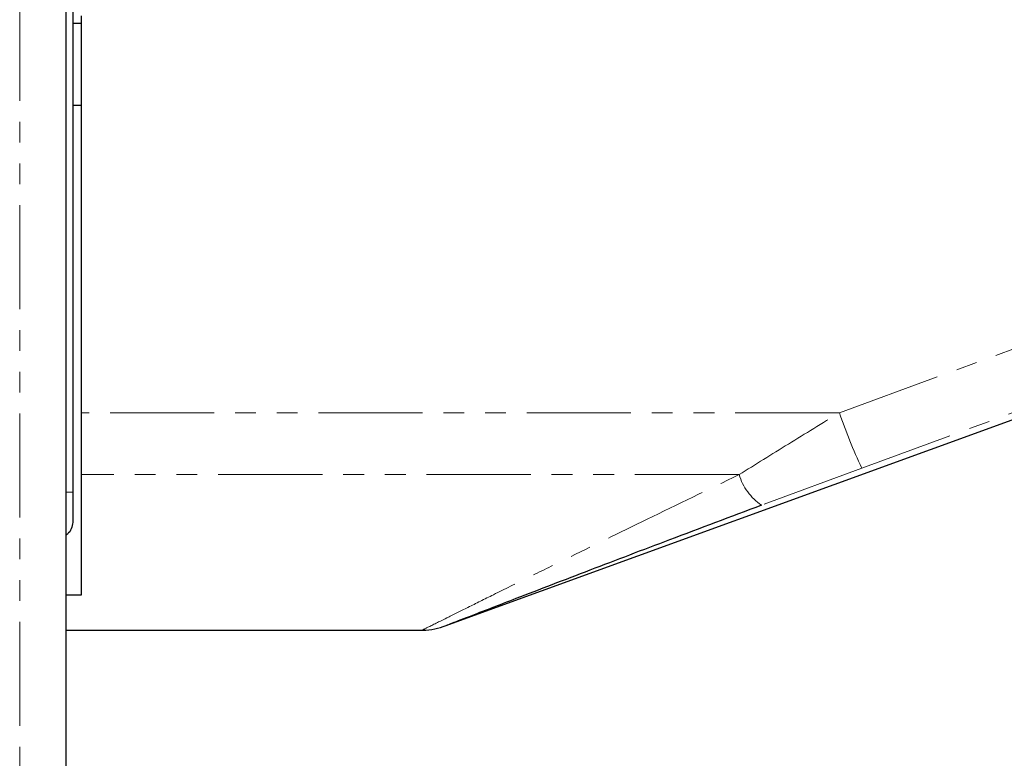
# Paper-space layout 'Surface plate' of a CAD drawing. Header units: millimetres. Extents: x 168 to 9474, y 459 to 8086.
# Tile 4 of 47: x 618 to 678, y 2421 to 2467. Entities that reach past the tile are written whole.
import ezdxf

# ---------------------------------------------------------------- set-up
doc = ezdxf.new("R2010")
doc.units = ezdxf.units.MM
doc.linetypes.add('PHANTOM', pattern=[12.7, 6.35, -1.27, 1.27, -1.27, 1.27, -1.27])

psp = doc.layouts.new('Surface plate')

# ---------------------------------------------------------------- linework, layer by layer
at = {"color": 8, "linetype": 'PHANTOM', "lineweight": 18}
for p, q in [((617.835, 3509.322), (617.835, 635.322)), ((620.655, 635.322), (620.655, 2744.151)), ((667.789, 2442.563), (685.085, 2448.895)), ((667.789, 2442.563), (621.579, 2442.563)), ((669.155, 2439.195), (663.045, 2436.93)), ((661.679, 2438.79), (621.579, 2438.79)), ((620.66, 2437.729), (621.079, 2437.729))]:
    psp.add_line(p, q, dxfattribs=at)
at = {"color": 7, "linetype": 'Continuous', "lineweight": 25}
for p, q in [((620.66, 635.322), (620.66, 2744.148)), ((621.079, 2743.813), (621.079, 2437.729)), ((621.579, 2466.292), (621.079, 2466.292)), ((621.579, 2466.765), (621.579, 2442.563)), ((621.079, 2461.313), (621.579, 2461.313)), ((643.772, 2429.565), (687.629, 2445.528)), ((621.579, 2442.563), (621.579, 2438.79)), ((621.579, 2438.79), (621.579, 2431.446)), ((621.079, 2437.729), (621.079, 2435.982)), ((621.579, 2431.446), (620.66, 2431.446)), ((620.66, 2429.313), (642.403, 2429.313))]:
    psp.add_line(p, q, dxfattribs=at)
at = {"color": 8, "linetype": 'PHANTOM', "lineweight": 18, "flags": 128}
psp.add_lwpolyline([(686.451, 2445.528), (678.943, 2442.778), (669.155, 2439.195)], dxfattribs=at)
at = {"color": 8, "linetype": 'PHANTOM', "lineweight": 18}
for centre, radius, start, end in [((696.584, 2452.28), 30.39, 198.64709, 205.50354), ((664.948, 2439.76), 3.41, 196.5285, 236.07894)]:
    psp.add_arc(centre, radius, start, end, dxfattribs=at)
at = {"color": 7, "linetype": 'Continuous', "lineweight": 25}
psp.add_arc((642.373, 2433.313), 4, 270.45475, 291.22321, dxfattribs=at)
at = {"color": 8, "linetype": 'PHANTOM', "lineweight": 18}
for points, knots in [([(661.679, 2438.79), (662.674, 2439.41), (664.678, 2440.659), (666.747, 2441.925), (667.789, 2442.563)], [0, 0, 0, 0, 0.496617, 1, 1, 1, 1]), ([(642.404, 2429.328), (642.394, 2429.323), (642.305, 2429.279), (642.718, 2429.485), (643.681, 2429.965), (645.132, 2430.688), (646.801, 2431.516), (648.801, 2432.506), (651.886, 2434.025), (656.163, 2436.121), (659.796, 2437.879), (661.679, 2438.79)], [0, 0, 0, 0, 0.0099401, 0.0884988, 0.1911575, 0.272727, 0.3562671, 0.457925, 0.5608293, 0.772365, 1, 1, 1, 1])]:
    psp.add_open_spline(points, degree=3, knots=knots, dxfattribs=at)
at = {"color": 7, "linetype": 'Continuous', "lineweight": 25}
for points, knots in [([(663.045, 2436.93), (661.167, 2436.223), (657.613, 2434.885), (652.55, 2432.954), (648.917, 2431.558), (646.527, 2430.635), (645.106, 2430.084), (644.016, 2429.661), (643.826, 2429.587), (643.746, 2429.556)], [0, 0, 0, 0, 0.242161, 0.458268, 0.673438, 0.754304, 0.83496, 0.929923, 1, 1, 1, 1]), ([(621.079, 2435.982), (621.066, 2435.849), (621.04, 2435.583), (620.878, 2435.269), (620.714, 2435.15), (620.66, 2435.111)], [0, 0, 0, 0, 0.399199, 0.800006, 1, 1, 1, 1])]:
    psp.add_open_spline(points, degree=3, knots=knots, dxfattribs=at)

doc.saveas('drawing.dxf')
